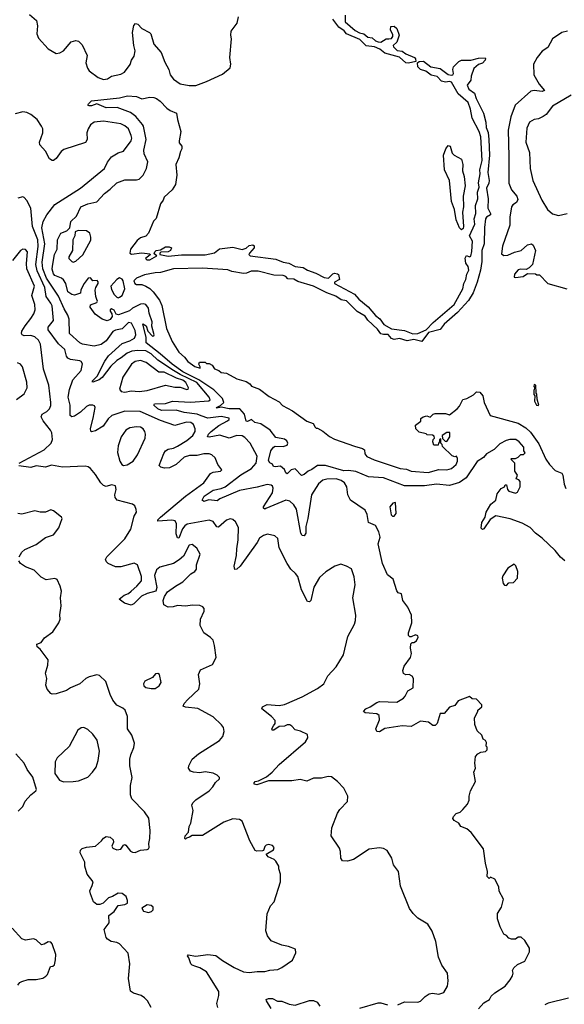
# Model space of a CAD drawing. Extents: x 2293878 to 2522763, y 823964 to 1006972.
# Tile 75 of 256: x 2325050 to 2329174, y 898819 to 906271. Entities that reach past the tile are written whole.
import ezdxf

# ---------------------------------------------------------------- set-up
doc = ezdxf.new("R2010")
doc.units = 0

msp = doc.modelspace()

# ---------------------------------------------------------------- linework, layer by layer
at = {"layer": '0CON20XD'}
for points in [[(2325125, 906311.2), (2325176.7, 906265), (2325185.8, 906225), (2325178.6, 906165), (2325192.6, 906132.6), (2325265, 906051.5), (2325325, 906016.4), (2325355, 906021.2), (2325380.6, 906035), (2325440, 906105), (2325475, 906112.9), (2325495, 906110), (2325522, 906082), (2325560.6, 906000.6), (2325551.1, 905945), (2325563.1, 905905), (2325577.1, 905885), (2325643.1, 905835), (2325685, 905817.5), (2325715, 905822.9), (2325746.4, 905843.6), (2325815, 905860), (2325844, 905875), (2325887, 905933), (2325897.5, 905965), (2325918, 905995), (2325924.2, 906035), (2325914.4, 906075), (2325904.6, 906174.6), (2325913.7, 906226.3), (2325926.2, 906243.8), (2325945, 906238.8), (2325975, 906204.4), (2326034, 906175), (2326043.3, 906165), (2326065.7, 906085), (2326122, 906022), (2326148.7, 905948.7), (2326178.5, 905895), (2326190, 905855), (2326215, 905820.8), (2326265, 905787.1), (2326333.8, 905773.8), (2326385, 905772.7), (2326465, 905804.5), (2326585, 905858.8), (2326643, 905907), (2326648, 905935), (2326640.8, 905985), (2326654, 906126), (2326648.1, 906155), (2326651.4, 906185), (2326696, 906245), (2326707.7, 906292.3)], [(2327515.2, 906305.2), (2327515.4, 906255), (2327589.4, 906189.4), (2327622.3, 906172.3), (2327655, 906165.3), (2327685, 906140), (2327718.6, 906135), (2327745, 906111.5), (2327764, 906104), (2327785, 906102.5), (2327825, 906126.5), (2327844.4, 906125.6), (2327865, 906129.4), (2327875.6, 906145), (2327876.3, 906156.3), (2327858, 906195), (2327860.7, 906219.3), (2327885, 906221.2), (2327905, 906204), (2327922.5, 906155), (2327905, 906102.5), (2327879.2, 906075), (2327879.4, 906065), (2327908.3, 906038.3), (2327945, 906032.1), (2327973, 906013), (2328039.4, 905985), (2328047.3, 905975), (2328050, 905955), (2327995, 905942.1)], [(2327995, 905942.1), (2327975, 905944.1), (2327925, 905988.8), (2327815, 906019.3), (2327778.1, 906048.1), (2327735.9, 906065.9), (2327674.1, 906074.1), (2327625, 906122.2), (2327525, 906164.4), (2327506.4, 906186.4), (2327465.6, 906215), (2327422.2, 906275)], [(2329198.2, 906185), (2329155, 906174.8), (2329085, 906126.6), (2329050.1, 906059.9), (2329007.1, 906032.9), (2328968.1, 905985), (2328941.1, 905935), (2328941.9, 905855), (2328982.7, 905782.7), (2329023.8, 905735), (2329005, 905728.5), (2328945, 905736.4), (2328919.7, 905730.3), (2328802.7, 905625), (2328768.4, 905535), (2328747.5, 905435), (2328754.3, 905235), (2328754.8, 905035), (2328772.9, 904982.9), (2328813.8, 904935), (2328821.5, 904911.5), (2328812.9, 904887.1), (2328785, 904869.6), (2328774.1, 904855), (2328762.4, 904777.6), (2328761.4, 904715), (2328705, 904556), (2328699.1, 904499.1), (2328715, 904486.2), (2328745, 904489.7), (2328797.7, 904512.3), (2328847.1, 904525), (2328895, 904567.1), (2328925.7, 904575.7), (2328938.8, 904565), (2328956.2, 904525), (2328932.2, 904417.8), (2328907.1, 904392.9), (2328885, 904381.2), (2328845, 904384), (2328825, 904378.6), (2328796.7, 904345), (2328793.6, 904323.6), (2328805, 904320), (2328861.7, 904328.3), (2328895, 904350), (2328955, 904347.5), (2328965, 904340), (2328985, 904340), (2329050, 904275), (2329194.1, 904234.1)], [(2328537.5, 905105), (2328534.1, 905135), (2328551.8, 905205), (2328541.2, 905385), (2328528.4, 905425), (2328476.4, 905525), (2328462.7, 905595), (2328445.3, 905645), (2328370.1, 905710.1), (2328319.7, 905799.7), (2328305, 905804), (2328275, 905799.6), (2328245, 905807.1), (2328211.8, 905841.8), (2328165, 905851.1), (2328125, 905880.9), (2328085, 905893.4), (2328066, 905915), (2328062.5, 905945), (2328073.8, 905956.2), (2328106.6, 905956.6), (2328164.4, 905915), (2328235, 905900.8), (2328295, 905855.5), (2328318.3, 905851.7), (2328328.8, 905855), (2328334.2, 905865), (2328330, 905895), (2328334, 905915), (2328375, 905956), (2328395.7, 905964.3), (2328465, 905965.8), (2328525, 905979.5), (2328573.6, 905983.6), (2328578, 905978), (2328574.3, 905965), (2328555, 905941.5), (2328525, 905931.2), (2328487.6, 905902.4), (2328467.8, 905845), (2328465.5, 905814.5), (2328438.2, 905775), (2328452.1, 905745), (2328494.7, 905714.7), (2328505.5, 905675), (2328563.2, 905565), (2328580.3, 905495), (2328583.1, 905455), (2328597.9, 905417.9), (2328603.1, 905365), (2328606.8, 905245), (2328594.7, 905115), (2328604.7, 905055), (2328602.9, 905035), (2328585.4, 904995), (2328597.9, 904915), (2328593.8, 904845), (2328616.2, 904805), (2328613.8, 904795), (2328585, 904776.7), (2328576.9, 904763.1), (2328568.7, 904698.7), (2328567.1, 904575), (2328550, 904525), (2328549.4, 904440.6), (2328539.6, 904375), (2328513.9, 904285), (2328483.1, 904205), (2328449.1, 904145), (2328365, 904055.3), (2328265, 903967.3), (2328235, 903927.6), (2328146.3, 903903.7), (2328095, 903835.3), (2328035, 903851.1), (2327985, 903841.9), (2327925, 903858.6), (2327885, 903850.8), (2327865, 903859.3), (2327839.1, 903889.1), (2327805, 903888.5), (2327785, 903894.8), (2327759.4, 903929.4), (2327685, 903997.5), (2327665, 904028.5), (2327605, 904062.2), (2327525, 904144.5), (2327485, 904151.7), (2327445, 904178.6), (2327375, 904205.2), (2327275, 904253.6), (2327155, 904288.7), (2327125, 904307.2), (2327079.8, 904309.8), (2327065, 904327.2), (2327046.1, 904336.2), (2326975, 904338.2), (2326855, 904367.1), (2326802.8, 904367.2), (2326767.7, 904352.3), (2326745, 904350.5), (2326657.5, 904365), (2326625, 904377.9), (2326435, 904389.6), (2326215, 904386.2), (2326115, 904357.1), (2326075, 904356.5), (2325995, 904340.5), (2325934.3, 904315), (2325913.5, 904295), (2325922.5, 904275), (2325935, 904267.8), (2325975, 904266.2), (2326004.7, 904254.7), (2326035, 904237.5), (2326061.9, 904211.9), (2326107.9, 904147.9), (2326127.1, 904107.1), (2326162.4, 903935), (2326204.7, 903835), (2326255, 903754.5), (2326297.5, 903717.5), (2326323.5, 903685), (2326375, 903646.9), (2326416.2, 903633.8), (2326417.5, 903645), (2326407.5, 903665), (2326411.7, 903678.3), (2326455, 903680), (2326465, 903670), (2326485, 903670), (2326506.4, 903656.4), (2326525, 903630), (2326557, 903617), (2326575, 903600), (2326617, 903597), (2326695, 903553.3), (2326765, 903532.5), (2326792.5, 903515), (2326806.4, 903496.4), (2326865, 903473.8), (2326939.2, 903419.2), (2327015, 903378), (2327041.2, 903351.2), (2327115, 903312), (2327223.8, 903233.8), (2327272.5, 903215), (2327288.3, 903188.3), (2327295, 903180), (2327305, 903180), (2327345, 903157.5), (2327395, 903117.5), (2327435, 903097.5), (2327585, 903042.5), (2327647, 903027), (2327660, 903015), (2327662.5, 902985), (2327677.5, 902965), (2327735, 902940), (2327932, 902875), (2327978.5, 902868.5), (2328015.3, 902854.7), (2328142.5, 902845), (2328225, 902868), (2328285, 902864.6), (2328320, 902875), (2328355, 902904), (2328365, 902930), (2328365, 902950), (2328358.3, 902968.3), (2328345, 902962.5), (2328325, 902970), (2328251.7, 903041.7), (2328250, 903055), (2328240, 903065), (2328238.3, 903098.3), (2328230, 903095), (2328230, 903075), (2328220, 903065), (2328218.3, 903051.7), (2328185, 903050), (2328177.5, 903075), (2328180, 903095), (2328190, 903105), (2328188.3, 903118.3), (2328177, 903127), (2328135, 903130), (2328127, 903137), (2328075, 903150), (2328050, 903175), (2328048.3, 903201.7), (2328088.3, 903231.7), (2328088.3, 903251.7), (2328105, 903266.7), (2328133, 903273), (2328157, 903263), (2328180, 903285), (2328195, 903290), (2328275, 903290), (2328305, 903280), (2328362.5, 903325), (2328380, 903345), (2328405, 903397.5), (2328435.9, 903404.1), (2328485, 903432.5), (2328510, 903455), (2328535, 903452.5), (2328556.7, 903425), (2328568, 903375), (2328613.3, 903275), (2328825, 903217.8), (2328882, 903182), (2328918.2, 903148.2), (2328981.5, 903061.5), (2329035, 902945.8), (2329061.1, 902905), (2329105, 902859.2), (2329155, 902840), (2329162.7, 902822.7), (2329172, 902755), (2329185, 902722.5)], [(2329176.6, 902176.6), (2329145, 902204.5), (2329105, 902254.3), (2329007, 902347), (2328955, 902385.2), (2328915, 902427.7), (2328855, 902460.5), (2328765, 902493.8), (2328655, 902517.1), (2328612.8, 902487.2), (2328565, 902418), (2328555, 902413.8), (2328543.2, 902423.2), (2328550, 902465), (2328574.3, 902505), (2328581.9, 902545), (2328617.1, 902605), (2328655.8, 902635), (2328665, 902683.3), (2328695, 902722.5), (2328720, 902735), (2328725, 902750), (2328735, 902750), (2328742.5, 902715), (2328755, 902702.5), (2328805, 902687.5), (2328820, 902695), (2328840, 902735), (2328840, 902775), (2328828.3, 902788.3), (2328810, 902795), (2328820, 902825), (2328800, 902855), (2328800, 902915), (2328770, 902945), (2328775, 902950), (2328805, 902950), (2328825, 902960), (2328845, 902980), (2328865, 902980), (2328876.7, 902993.3), (2328868.3, 903008.3), (2328866.2, 903035), (2328833.3, 903075), (2328806.2, 903095), (2328762.5, 903095), (2328734.2, 903085.8), (2328685, 903060.4), (2328643, 903017), (2328584.6, 902985), (2328561.1, 902958.9), (2328515, 902928.2), (2328430.7, 902805), (2328380.7, 902769.2), (2328305, 902745.8), (2328205, 902754.6), (2328115, 902744.4), (2327965, 902743.8), (2327805, 902804.8), (2327690.8, 902810.8), (2327595, 902850.5), (2327538.7, 902858.7), (2327505, 902856.4), (2327365, 902897.1), (2327305, 902898), (2327262.7, 902867.3), (2327235, 902853.3), (2327205, 902827.9), (2327185, 902822.2), (2327135, 902872.9), (2327106.4, 902863.6), (2327075, 902834.3), (2327065, 902841.2), (2327056.4, 902866.4), (2327025, 902890.8), (2326985, 902886.7), (2326970.7, 902890.7), (2326965, 902907.5), (2326945, 902917.5), (2326934.2, 902934.2), (2326952.8, 903007.2), (2326972.9, 903037.1), (2326985, 903043.8), (2327045, 903040), (2327075, 903050), (2327080.4, 903065), (2327073.6, 903085), (2327055, 903095.2), (2326989.8, 903109.8), (2326946.7, 903165), (2326875, 903211.5), (2326831.4, 903221.4), (2326805, 903246), (2326775, 903231.2), (2326765, 903232.5), (2326751.5, 903285), (2326718, 903325), (2326635, 903325.6), (2326575, 903337.5), (2326542, 903332), (2326539.2, 903335), (2326569.5, 903350.5), (2326596, 903374), (2326586, 903405), (2326520.6, 903470.6), (2326405.4, 903545.4), (2326285, 903605.5), (2326205, 903662.9), (2326113.4, 903743.4), (2326006.5, 903825), (2326007, 903867), (2325981.7, 903968.3), (2326006.7, 903955), (2326021.2, 903915), (2326055, 903876.7), (2326065, 903877.5), (2326067.1, 903885), (2326051.2, 903951.2), (2326053.5, 903985), (2326030.7, 904050.7), (2326025, 904087.1), (2326005, 904114.7), (2325985, 904121), (2325965, 904118.5), (2325905, 904087.3), (2325882.4, 904067.6), (2325797.8, 904037.8), (2325781.5, 904041.5), (2325765, 904071.9), (2325745, 904083.1), (2325734.3, 904075), (2325734.3, 904065), (2325748.8, 904045), (2325750, 904025), (2325735, 904001.2), (2325711.2, 903991.2), (2325675, 904003.8), (2325622.1, 904042.1), (2325583.3, 904095), (2325587, 904113), (2325635, 904130), (2325639.2, 904140.8), (2325635, 904153.3), (2325626.7, 904175), (2325622.2, 904225), (2325625.4, 904245), (2325644.4, 904275), (2325645, 904287.5), (2325637.5, 904297.5), (2325605, 904293.8), (2325585, 904318.8), (2325567.5, 904315), (2325537.5, 904275), (2325513.6, 904226.4), (2325509.3, 904200.7), (2325465, 904187.5), (2325445, 904191.2), (2325415, 904212), (2325400, 904275), (2325382.2, 904302.2), (2325365.5, 904315.5), (2325315, 904334.4), (2325305, 904348.8), (2325295.9, 904384.1), (2325297.5, 904405), (2325314.2, 904495), (2325333.8, 904535), (2325337.5, 904605), (2325362.5, 904655), (2325407, 904673), (2325430, 904695), (2325436.7, 904745), (2325480, 904785), (2325513.3, 904855), (2325565, 904877.5), (2325635, 904892.5), (2325691.2, 904955), (2325735, 904988), (2325785, 905037.8), (2325845, 905058.2), (2325935, 905058.5), (2325955, 905065.5), (2325984.8, 905095.2), (2326010, 905145), (2326019.2, 905195), (2325991.5, 905255), (2325989.3, 905285), (2326008.8, 905365), (2325987.9, 905465), (2325979.3, 905479.3), (2325928.7, 905538.7), (2325889.6, 905569.6), (2325787.6, 905607.6), (2325705, 905604.2), (2325635, 905633.8), (2325595, 905619.2), (2325575, 905618.8), (2325566.7, 905625), (2325571.2, 905635), (2325595, 905657.5), (2325805, 905680.5), (2325866.3, 905696.3), (2325935, 905689.1), (2325975, 905671.9), (2326035.5, 905684.5), (2326065, 905683.3), (2326085.4, 905675.4), (2326114, 905655), (2326165, 905602.5), (2326190, 905585), (2326237.5, 905565), (2326243.8, 905515), (2326270, 905425), (2326257.5, 905355), (2326258.3, 905338.3), (2326277.5, 905315), (2326276.7, 905295), (2326266.7, 905275), (2326253.8, 905225), (2326231.2, 905175), (2326240, 905095), (2326228.8, 905025), (2326205, 904983.3), (2326145, 904927.5), (2326136.2, 904905), (2326115, 904877.5), (2326083.6, 904766.4), (2326062.3, 904747.7), (2326026, 904655), (2326005, 904633.8), (2325965, 904621.2), (2325938.8, 904601.2), (2325888.8, 904535), (2325883.3, 904505), (2325896, 904496), (2325975, 904508), (2326035, 904500), (2326038.3, 904491.7), (2326002.5, 904465), (2326012.5, 904455), (2326025, 904453.9), (2326036.7, 904455), (2326087.5, 904485), (2326068.3, 904498.3), (2326072.5, 904515), (2326082.5, 904525), (2326115, 904530), (2326155, 904553.3), (2326183, 904553), (2326200, 904545), (2326192.5, 904525), (2326175, 904513.3), (2326118.3, 904511.7), (2326110, 904505), (2326110, 904495), (2326175, 904482.2), (2326275, 904491.1), (2326455, 904490.8), (2326525, 904506.4), (2326562.7, 904537.2), (2326665, 904549.4), (2326735, 904532.5), (2326765, 904541.2), (2326788.3, 904561.7), (2326815, 904567.5), (2326825, 904560), (2326826.7, 904545), (2326791.2, 904505), (2326786.2, 904495), (2326795, 904484.6), (2326988.5, 904458.5), (2327045, 904436.2), (2327088.8, 904428.8), (2327135.7, 904404.3), (2327195.9, 904395.9), (2327230, 904375), (2327293.2, 904353.2), (2327355, 904319.4), (2327387.5, 904315), (2327421.9, 904348.1), (2327435, 904352.5), (2327457.7, 904347.7), (2327463.8, 904343.8), (2327472.5, 904305), (2327434.6, 904285.4), (2327435, 904274.3), (2327585, 904194.3), (2327617.1, 904155), (2327688.9, 904098.9), (2327745, 904032.9), (2327778.2, 904008.2), (2327806.4, 903965), (2327865, 903932.4), (2327965, 903919.7), (2328026.1, 903893.9), (2328065, 903897.1), (2328127.2, 903922.8), (2328181.7, 903978.3), (2328340.4, 904115), (2328404.5, 904235), (2328413.3, 904275), (2328428.9, 904305), (2328435.5, 904345), (2328452, 904375), (2328445, 904402.5), (2328427.7, 904427.7), (2328424.2, 904465.8), (2328433, 904487), (2328455, 904476.7), (2328465, 904481.2), (2328473.2, 904516.8), (2328478.2, 904595), (2328455.7, 904635), (2328497.2, 904722.8), (2328490.3, 904765), (2328503.5, 904805), (2328500.8, 904865), (2328518.5, 904915), (2328516.4, 904965), (2328528.6, 905005), (2328524.6, 905035.4), (2328537.5, 905105)], [(2329225, 905700.4), (2329083.6, 905616.4), (2329035.4, 905554.6), (2329015, 905539.2), (2328978.3, 905521.7), (2328945, 905516.7), (2328910.8, 905495), (2328889.7, 905450.3), (2328882.7, 905345), (2328910, 905265), (2328914.4, 905144.4), (2328935.8, 905055), (2329002.5, 904905), (2329045.9, 904835.9), (2329085, 904801.2), (2329128.8, 904788.8), (2329194.6, 904805.4)], [(2327960.8, 901379.2), (2328008.8, 901445), (2328017.5, 901475), (2328010, 901515), (2328013, 901547), (2328021.7, 901558.3), (2328035, 901557.5), (2328055, 901570), (2328067.7, 901597.7), (2328065, 901606.7), (2328046.1, 901616.1), (2328015, 901600), (2328005, 901600), (2327995, 901610), (2327995, 901630), (2328020, 901705), (2328018, 901765), (2327990, 901825), (2327950, 901875), (2327940, 901925), (2327915, 901932.5), (2327905, 901947.5), (2327877.7, 902037.7), (2327835, 902070), (2327796, 902155), (2327763.8, 902305), (2327780, 902355), (2327770, 902395), (2327745, 902442.5), (2327691.2, 902465), (2327680.8, 902525), (2327665, 902558.8), (2327553.9, 902633.9), (2327535.6, 902675), (2327526.9, 902735), (2327510, 902765), (2327485, 902782.7), (2327446.7, 902795), (2327375.2, 902794.8), (2327344.8, 902785.2), (2327312.2, 902757.8), (2327260, 902675), (2327231.6, 902495), (2327216.3, 902435), (2327217.6, 902385), (2327205, 902364.6), (2327187.7, 902367.7), (2327178.5, 902385), (2327147.1, 902567.1), (2327125, 902600), (2327095, 902627.1), (2327065, 902634.4), (2326915, 902570.5), (2326905, 902567.1), (2326895, 902573.8), (2326896.7, 902585), (2326965, 902690), (2326970, 902725), (2326965, 902740.8), (2326955, 902749.5), (2326925, 902753.9), (2326848.1, 902731.9), (2326715, 902708.8), (2326565, 902645.2), (2326545, 902630.3), (2326483.3, 902636.7), (2326443.6, 902623.6), (2326430.6, 902635), (2326448.1, 902665), (2326515, 902711.6), (2326575, 902723.7), (2326605, 902736.6), (2326724.3, 902825.7), (2326805.7, 902875), (2326839.7, 902915), (2326847.2, 902967.2), (2326795, 903065.9), (2326755, 903109.4), (2326735, 903121.1), (2326695, 903124.7), (2326635, 903104.6), (2326565, 903125.6), (2326485, 903111.8), (2326471.9, 903115), (2326480.3, 903135), (2326499.6, 903155), (2326559, 903201), (2326624.3, 903235), (2326636.5, 903245), (2326635.2, 903255.2), (2326575, 903268.9), (2326475.7, 903255.7), (2326425, 903272.1), (2326395, 903284.8), (2326295, 903297.6), (2326235, 903315.8), (2326125, 903312.6), (2326095.4, 903325), (2326066, 903355), (2326070, 903365), (2326155, 903366.5), (2326207.1, 903382.9), (2326344.5, 903375.5), (2326483.1, 903386.9), (2326491.5, 903395), (2326485, 903415.4), (2326390.9, 903525), (2326265.5, 903585), (2326215, 903616.4), (2326095, 903694.4), (2326045, 903742.2), (2326005, 903765.4), (2325945, 903768.5), (2325898.5, 903761.5), (2325865, 903746.9), (2325818.6, 903711.4), (2325785, 903691.4), (2325739.8, 903650.2), (2325675, 903562.1), (2325650.8, 903545), (2325605, 903526.7), (2325600, 903535), (2325636, 903574), (2325694.1, 903685.9), (2325722.8, 903727.2), (2325825, 903820.6), (2325885, 903839.8), (2325918.3, 903861.7), (2325930.7, 903885), (2325925, 903919.2), (2325895.5, 903975), (2325875, 903980.4), (2325825, 903932.6), (2325775, 903921.7), (2325755, 903911.2), (2325705, 903840.8), (2325667.6, 903812.4), (2325615, 903800.8), (2325525.3, 903815.3), (2325505.3, 903825.3), (2325426.2, 903896.2), (2325423.5, 904005), (2325414.2, 904035), (2325387.4, 904082.6), (2325345, 904178.8), (2325252.9, 904315), (2325224.9, 904385), (2325219.9, 904435), (2325241.5, 904575), (2325218.7, 904695), (2325227.2, 904742.8), (2325255, 904795.4), (2325315, 904873.6), (2325510.9, 904995), (2325692, 905145), (2325715.8, 905194.2), (2325745, 905234), (2325795, 905262.9), (2325835, 905277.5), (2325893.3, 905355), (2325899.4, 905375), (2325894.3, 905395), (2325873.1, 905445), (2325845, 905468.9), (2325815, 905483.3), (2325685, 905503.3), (2325615, 905496.2), (2325585, 905476.7), (2325567.3, 905445), (2325558.1, 905415), (2325560, 905365), (2325548.1, 905341.9), (2325385, 905288.8), (2325365, 905273.1), (2325325, 905220.6), (2325305, 905206.9), (2325295, 905206.9), (2325275, 905219.2), (2325246.2, 905276.2), (2325201.9, 905325), (2325200.9, 905345), (2325224.7, 905415), (2325224.6, 905445), (2325216.4, 905466.3), (2325182.2, 905515), (2325135, 905554.4), (2325105, 905570), (2325075, 905572.9), (2325015, 905560)], [(2328395, 904680), (2328380, 904695), (2328355, 904757.5), (2328342.5, 904835), (2328318.5, 904895), (2328303.3, 905055), (2328267.5, 905135), (2328260, 905245), (2328277.5, 905295), (2328295, 905320), (2328310, 905315), (2328325, 905260), (2328340, 905245), (2328396.4, 905216.4), (2328406.1, 905176.1), (2328403, 905127), (2328416, 905085), (2328422, 905015), (2328408, 904935), (2328410, 904855), (2328403.8, 904815), (2328410, 904705), (2328408, 904692), (2328395, 904680)], [(2325605.6, 903255), (2325620.8, 903335), (2325617.7, 903347.7), (2325604, 903354), (2325575, 903352.9), (2325555, 903344.4), (2325509.4, 903300.6), (2325465, 903270), (2325445, 903264.4), (2325431.4, 903275), (2325431.8, 903355), (2325418, 903415), (2325426.6, 903473.4), (2325453.5, 903546.5), (2325515, 903615.8), (2325525.4, 903665.4), (2325515, 903684.2), (2325505, 903689.5), (2325435, 903698.5), (2325415, 903708.9), (2325404.7, 903724.7), (2325391.5, 903775), (2325345, 903819.2), (2325266.2, 903925), (2325265.5, 903945), (2325307.1, 903995), (2325295.2, 904105), (2325286.7, 904126.7), (2325249.5, 904175), (2325240.8, 904245), (2325181.6, 904371.6), (2325172.7, 904417.3), (2325189.6, 904555), (2325188.6, 904605), (2325147.8, 904705), (2325134.4, 904845), (2325105, 904903.3), (2325085, 904926.7), (2325075, 904931.2), (2325035, 904920)], [(2325455, 904436.7), (2325475, 904444), (2325527.9, 904492.1), (2325588.3, 904601.7), (2325589.2, 904625), (2325580, 904655), (2325555, 904674), (2325493.3, 904676.7), (2325470, 904665), (2325466.7, 904635), (2325453.3, 904605), (2325448.8, 904525), (2325423, 904477), (2325422.5, 904465), (2325445, 904440), (2325455, 904436.7)], [(2325045, 902915.5), (2325235.7, 903015), (2325289.2, 903065), (2325299.4, 903095), (2325292.2, 903145), (2325283.3, 903165), (2325227.3, 903235), (2325212.5, 903265), (2325219.2, 903285), (2325255.3, 903304.7), (2325274.5, 903325), (2325285, 903350), (2325286.9, 903375), (2325271.2, 903505), (2325231.1, 903625), (2325208, 903815), (2325193.1, 903845), (2325165, 903871.8), (2325135, 903880.9), (2325085, 903877.5), (2325068.6, 903885), (2325062.5, 903895), (2325067.5, 903915), (2325091.8, 903955), (2325135, 904009.6), (2325157.9, 904045), (2325167.3, 904075), (2325163.6, 904115), (2325141.5, 904185), (2325163.1, 904255), (2325104.7, 904385), (2325101.5, 904425), (2325108.2, 904515), (2325095, 904532.5), (2325075, 904535.7), (2325055, 904524.2), (2324995, 904450)], [(2325795, 904166.2), (2325805, 904170), (2325825.6, 904185), (2325847.1, 904235), (2325833.5, 904295), (2325825, 904308), (2325805, 904316.7), (2325784.8, 904305.2), (2325741.2, 904255), (2325745, 904228.8), (2325765, 904192), (2325785, 904171.2), (2325795, 904166.2)], [(2325025, 903396), (2325085, 903438.8), (2325107.3, 903485), (2325105, 903527.5), (2325072, 903645), (2325055, 903663.8), (2325033.6, 903673.6)], [(2325845, 903453.3), (2325895, 903462.7), (2325955, 903456.9), (2326015.3, 903464.7), (2326155, 903504.2), (2326225, 903489.1), (2326265, 903488.8), (2326315, 903473.3), (2326325.4, 903474.6), (2326329.2, 903485), (2326307.1, 903525), (2326285, 903544.1), (2326237.3, 903557.3), (2326145, 903603.6), (2326103.6, 903603.6), (2326007.7, 903677.7), (2325965, 903690.9), (2325925, 903683.9), (2325897.9, 903665), (2325831.5, 903565), (2325806, 903475), (2325817.3, 903457.3), (2325845, 903453.3)], [(2328975, 903350), (2328980, 903355), (2328968.3, 903398.3), (2328966.4, 903436.4), (2328960, 903445), (2328957.5, 903505), (2328945, 903510), (2328942.5, 903495), (2328950, 903485), (2328942.5, 903465), (2328942.5, 903435), (2328950, 903425), (2328947.5, 903385), (2328962.5, 903355), (2328975, 903350)], [(2327914.4, 898815.6), (2327965, 898838), (2328065, 898836.2), (2328085, 898843.8), (2328120.9, 898879.1), (2328151.4, 898898.6), (2328175, 898902), (2328225, 898896), (2328260.5, 898909.5), (2328289.2, 898955), (2328295.6, 898995.6), (2328289.2, 899055), (2328246, 899115), (2328220, 899175), (2328202, 899295), (2328172.7, 899372.7), (2328140, 899425), (2328065, 899471.2), (2328030, 899505), (2328001.2, 899545), (2327934.3, 899714.3), (2327918, 899825), (2327881.2, 899875), (2327868.8, 899925), (2327832, 899982), (2327805, 899998.8), (2327775, 900004), (2327695.8, 899994.2), (2327577.5, 899915), (2327533, 899903), (2327493.6, 899903.6), (2327482.5, 899925), (2327480, 899975), (2327471.7, 900001.7), (2327407.5, 900095), (2327412.5, 900155), (2327457.5, 900265), (2327475, 900292.5), (2327533.3, 900355), (2327533.6, 900393.6), (2327503.3, 900455), (2327456.7, 900505), (2327411.3, 900541.3), (2327385, 900544.4), (2327335, 900531.4), (2327275, 900530.6), (2327225, 900506.7), (2327175, 900519.4), (2327110.9, 900509.1), (2326935, 900509.2), (2326845, 900480.6), (2326826.7, 900485), (2326826, 900495), (2326834.3, 900505), (2326858.8, 900511.2), (2326918.3, 900541.7), (2326961.1, 900575), (2327015, 900632.9), (2327213.3, 900805), (2327231.2, 900835), (2327230, 900860), (2327177.3, 900887.3), (2327135, 900896.7), (2327110.8, 900925), (2327095, 900933.1), (2327075.7, 900934.3), (2327055, 900924.2), (2327015, 900920.6), (2326973.9, 900893.9), (2326962.5, 900895), (2326960, 900905), (2326972.2, 900927.8), (2326984, 900945), (2326985, 900966.7), (2326957.4, 900997.4), (2326883.3, 901055), (2326889.1, 901070.9), (2326925, 901089.1), (2327015, 901079.6), (2327055, 901087.9), (2327188, 901145), (2327305, 901209.2), (2327352.5, 901245), (2327384.4, 901305), (2327447.3, 901372.7), (2327501.4, 901465), (2327535, 901602.5), (2327584.2, 901695), (2327592.5, 901725), (2327595.6, 901765), (2327573.5, 901895), (2327590, 901995), (2327582, 902055), (2327563.3, 902115), (2327525, 902136.2), (2327480.5, 902149.5), (2327436.2, 902135), (2327368.8, 902091.2), (2327321.4, 902048.6), (2327276.9, 901975), (2327255.8, 901875), (2327245, 901866.2), (2327228.8, 901868.8), (2327184, 901955), (2327155, 902056.7), (2327139.7, 902079.7), (2327102.1, 902112.1), (2327075, 902156.2), (2327015.7, 902275), (2327005.7, 902345), (2326982.5, 902365), (2326927, 902377), (2326895, 902366.2), (2326865, 902346.2), (2326849.2, 902315), (2326719.4, 902135), (2326695, 902111.4), (2326680.3, 902110.3), (2326674.5, 902134.5), (2326691.6, 902215), (2326693.1, 902266.9), (2326704.6, 902335), (2326707.1, 902427.1), (2326685, 902471.2), (2326665, 902488), (2326645, 902494), (2326615, 902484), (2326555, 902430.6), (2326543.8, 902433.8), (2326513.8, 902473.8), (2326485, 902484.5), (2326318.1, 902451.9), (2326300.4, 902439.6), (2326283.5, 902416.5), (2326255, 902347.1), (2326245, 902350.8), (2326235, 902378.8), (2326238.6, 902455), (2326228.3, 902478.3), (2326203.3, 902483.3), (2326097, 902477), (2326096.2, 902485), (2326115.5, 902505), (2326305.5, 902664.5), (2326443.2, 902766.8), (2326495, 902837.5), (2326515, 902847.1), (2326570, 902855), (2326580, 902865), (2326550, 902905), (2326530.8, 902955), (2326505, 902977.1), (2326485, 902984.4), (2326445, 902984.4), (2326395, 902972.1), (2326335, 902972.6), (2326295, 902960.5), (2326235, 902904.6), (2326185, 902880.4), (2326146.7, 902876.7), (2326117.5, 902885), (2326106.7, 902896.7), (2326141.3, 902988.7), (2326155, 903009.2), (2326175, 903021.1), (2326215, 903028.8), (2326245, 903042.3), (2326315, 903086.8), (2326360.4, 903125), (2326377.7, 903155), (2326378.9, 903175), (2326365, 903206.7), (2326345, 903222.3), (2326314.3, 903225.8), (2326225, 903199.1), (2326115, 903237.6), (2325961.4, 903305), (2325845, 903308.1), (2325747.1, 903275), (2325720.7, 903249.3), (2325682, 903195), (2325625, 903160), (2325595, 903152), (2325588, 903158), (2325585.9, 903175.9), (2325605.6, 903255)], [(2325837.3, 902897.3), (2325865, 902902.2), (2325909.1, 902930.9), (2325942.6, 902977.4), (2325999.1, 903105), (2326002.7, 903135), (2325998.2, 903155), (2325984, 903174), (2325965, 903186.4), (2325935, 903190.9), (2325885, 903183.3), (2325855, 903164.2), (2325817.3, 903115), (2325794.7, 903045), (2325790, 902995), (2325809.4, 902929.4), (2325823.6, 902903.6), (2325837.3, 902897.3)], [(2328285, 903080), (2328307.5, 903115), (2328307, 903147), (2328285, 903147.5), (2328250, 903125), (2328251.7, 903101.7), (2328271.7, 903081.7), (2328285, 903080)], [(2326551.2, 898795), (2326542, 898825), (2326558.8, 898885), (2326556.7, 898915), (2326465, 899064.3), (2326415, 899096.2), (2326384.1, 899104.1), (2326355, 899114.4), (2326346.9, 899125), (2326331.7, 899171.7), (2326320, 899185), (2326326.7, 899193.3), (2326383.3, 899183.3), (2326475, 899195.6), (2326535, 899188.6), (2326585, 899149.4), (2326675, 899097.5), (2326744.3, 899064.3), (2326788.8, 899058.8), (2326847.3, 899067.3), (2326905, 899066), (2326945, 899077.5), (2327005, 899083.3), (2327035, 899096.7), (2327116.1, 899153.9), (2327141.7, 899208.3), (2327137.5, 899235), (2327086.4, 899256.4), (2327035, 899266.2), (2326955, 899300), (2326926.8, 899336.8), (2326912.9, 899375), (2326925, 899502.5), (2326949.2, 899565), (2326976, 899595), (2327024.2, 899745), (2327024.1, 899804.1), (2327011.2, 899845), (2327012.5, 899865), (2326988.3, 899901.7), (2326976.1, 899916.1), (2326932.5, 899935), (2326917.5, 899955), (2326972.1, 899987.9), (2326977.6, 900005), (2326965, 900021.1), (2326935, 900028.1), (2326917.2, 900022.8), (2326907.2, 900012.8), (2326896.2, 899983.8), (2326889.3, 899980.7), (2326845, 899977.5), (2326833.6, 899983.6), (2326792.5, 900055), (2326734, 900205), (2326715, 900217.1), (2326665, 900222), (2326595, 900197.5), (2326435, 900097.1), (2326355, 900097.5), (2326337, 900083), (2326312.5, 900077.5), (2326305, 900070), (2326300, 900075), (2326303.3, 900095), (2326328, 900122), (2326333.3, 900165), (2326345, 900190), (2326362.5, 900285), (2326354.5, 900325), (2326360, 900345), (2326382.8, 900367.2), (2326485.6, 900435), (2326513.1, 900465), (2326532.5, 900497.5), (2326563.3, 900525), (2326563.3, 900535), (2326545, 900553.3), (2326515, 900568), (2326455, 900578), (2326415, 900570.8), (2326367, 900577), (2326344.3, 900584.3), (2326328.8, 900605), (2326330.8, 900625), (2326357.1, 900675), (2326405, 900714.4), (2326562.5, 900815), (2326587.1, 900845), (2326597.1, 900885), (2326592.5, 900915), (2326579.2, 900935), (2326514.6, 900994.6), (2326398.1, 901058.1), (2326305, 901067.1), (2326288.8, 901075), (2326295.8, 901095), (2326322.9, 901125), (2326406.7, 901205), (2326413.3, 901245), (2326403.3, 901315), (2326420, 901350), (2326509.3, 901390.7), (2326536.7, 901445), (2326526, 901535), (2326514.3, 901574.3), (2326495.5, 901595.5), (2326445, 901630), (2326417.5, 901685), (2326418, 901735), (2326446, 901795), (2326445.9, 901815.9), (2326437.3, 901827.3), (2326415, 901838), (2326359.7, 901840.3), (2326305, 901832.9), (2326245, 901838), (2326212.7, 901827.3), (2326174.2, 901824.2), (2326142.7, 901842.7), (2326136, 901875), (2326146.2, 901905), (2326170.3, 901939.7), (2326230, 901985), (2326284.5, 902015.5), (2326345, 902076.2), (2326376.7, 902095), (2326387.7, 902112.3), (2326388.8, 902145), (2326415.8, 902225), (2326391.3, 902271.3), (2326355, 902299.2), (2326334.2, 902295), (2326289.2, 902210.8), (2326258.1, 902181.9), (2326213.8, 902156.2), (2326111.5, 902128.5), (2326085, 902106.9), (2326070.8, 902065), (2326087.5, 901972.5), (2326080, 901945), (2326015, 901927.5), (2325971.6, 901908.4), (2325915, 901850.8), (2325895, 901838.8), (2325843.3, 901855), (2325803.3, 901885), (2325840, 901915), (2325875, 901929.4), (2325894.7, 901945.3), (2325937.3, 901982.7), (2325971.8, 902025), (2325972.5, 902057.5), (2325942.5, 902145), (2325916.7, 902156.7), (2325815, 902129.1), (2325775, 902129.1), (2325720, 902155), (2325706.8, 902166.8), (2325700, 902185), (2325710.8, 902205), (2325845, 902342.1), (2325892.5, 902415), (2325916.7, 902513.3), (2325933.3, 902545), (2325932.5, 902565), (2325920.7, 902590.7), (2325903.8, 902603.8), (2325788.8, 902635), (2325774.2, 902655), (2325770, 902675), (2325781.2, 902715), (2325775, 902742.5), (2325745, 902752), (2325705, 902738.8), (2325685, 902746.2), (2325664, 902765), (2325625, 902830), (2325586.7, 902875), (2325567.9, 902887.9), (2325545, 902892.9), (2325375, 902885.5), (2325290, 902900), (2325245, 902884.5), (2325175, 902893.5), (2325135, 902882.9), (2325043.6, 902893.6)], [(2327885, 902512.5), (2327900, 902535), (2327895, 902617.5), (2327875, 902612.5), (2327853, 902583), (2327863, 902523), (2327873, 902513), (2327885, 902512.5)], [(2325045.7, 902205), (2325065, 902241.2), (2325087.9, 902262.1), (2325175, 902298), (2325245, 902351.2), (2325305, 902373.3), (2325345.9, 902424.1), (2325372.5, 902495), (2325366.4, 902506.4), (2325305, 902553.3), (2325285, 902561.2), (2325245, 902544), (2325204.2, 902544.2), (2325165, 902554), (2325065, 902528.6), (2325035, 902534.2)], [(2326046.7, 898795), (2326016.7, 898845), (2325995, 898866.7), (2325970, 898885), (2325912.3, 898902.3), (2325889.5, 898919.5), (2325872.9, 899015), (2325884, 899126), (2325872, 899205), (2325805, 899276), (2325785, 899287.5), (2325743.3, 899295), (2325715, 899310.8), (2325704.2, 899325), (2325688.8, 899385), (2325728.8, 899435), (2325725, 899490), (2325765, 899522.5), (2325795, 899567.5), (2325846.4, 899573.6), (2325866.4, 899583.6), (2325867.5, 899605), (2325856.2, 899635), (2325825, 899658.8), (2325795, 899661.2), (2325753.9, 899636.1), (2325722.5, 899625), (2325682.5, 899585), (2325655.7, 899574.3), (2325634.3, 899574.3), (2325608.8, 899595), (2325586, 899655), (2325581.7, 899678.3), (2325599.3, 899719.3), (2325605.8, 899745.8), (2325561.2, 899805), (2325543.3, 899865), (2325543.3, 899895), (2325508.8, 899965), (2325511.2, 899985), (2325522.7, 899997.3), (2325555, 900008), (2325625, 900016.2), (2325668.8, 900055), (2325685, 900077.5), (2325705, 900090), (2325735, 900083.3), (2325758.8, 900065), (2325760.8, 900045), (2325747.3, 900015), (2325755, 900000.9), (2325785, 899988.6), (2325817.1, 899992.9), (2325836, 900024), (2325845, 900028.8), (2325855, 900024), (2325888.9, 899978.9), (2325905, 899969.4), (2325925, 899968.8), (2325965, 899985.8), (2326015, 899990.8), (2326026.2, 899995), (2326031.2, 900005), (2326026.7, 900035), (2326036.7, 900075), (2326038.8, 900135), (2326027.3, 900227.3), (2325996.2, 900275), (2325900, 900375), (2325890, 900405), (2325890, 900475), (2325901.4, 900535), (2325883.8, 900625), (2325884.1, 900674.1), (2325891.7, 900708.3), (2325915, 900762.5), (2325920, 900795), (2325900, 900855), (2325865.7, 900905), (2325867.3, 900997.3), (2325847.5, 901045), (2325830.7, 901060.7), (2325785, 901083.3), (2325755, 901121.2), (2325734.3, 901165), (2325702.7, 901262.7), (2325655, 901308.8), (2325635, 901312), (2325575, 901297.5), (2325551.2, 901285), (2325505, 901244.2), (2325434.5, 901215.5), (2325405, 901194), (2325325, 901170), (2325295, 901167.5), (2325285, 901172.5), (2325258.8, 901205), (2325248.8, 901235), (2325255.9, 901284.1), (2325245.8, 901325), (2325264.2, 901385.8), (2325265.8, 901425), (2325205, 901507.5), (2325182.5, 901525), (2325180, 901545), (2325213, 901557), (2325237.3, 901592.7), (2325302.2, 901637.8), (2325345.8, 901705), (2325355.6, 901735), (2325353.2, 901766.8), (2325364.2, 901835), (2325360, 901895), (2325366.2, 901945), (2325356.7, 901985), (2325335, 902033.3), (2325315, 902041.2), (2325251.7, 902031.7), (2325212.9, 902052.9), (2325160, 902105), (2325095, 902130), (2325057.1, 902155), (2325044.3, 902175)], [(2328735, 901990), (2328755, 902010), (2328788.3, 902011.7), (2328820, 902045), (2328822.5, 902095), (2328807, 902137), (2328795, 902150), (2328745, 902120), (2328708.3, 902061.7), (2328702.5, 902045), (2328710, 902005), (2328721.7, 901991.7), (2328735, 901990)], [(2326045, 901208.8), (2326075, 901210), (2326105, 901228.8), (2326121.2, 901255), (2326107.5, 901315), (2326095, 901323.3), (2326079.3, 901320.7), (2326055, 901293.3), (2325997.5, 901265), (2325986.7, 901245), (2325989.3, 901229.3), (2326005, 901216.7), (2326045, 901208.8)], [(2328523.1, 898785), (2328565, 898830.8), (2328606.7, 898855), (2328620.7, 898879.3), (2328647.5, 898905), (2328726.2, 898955), (2328765, 899003.3), (2328781.2, 899035), (2328786.2, 899055), (2328782.5, 899075), (2328792.5, 899095), (2328819.3, 899120.7), (2328876, 899145), (2328909.2, 899215), (2328910.8, 899245), (2328875, 899302.5), (2328847, 899327), (2328825, 899327.5), (2328805, 899312.5), (2328775, 899312.5), (2328755, 899320), (2328735, 899340), (2328715, 899350), (2328687.5, 899405), (2328667.5, 899465), (2328667.5, 899505), (2328697.5, 899555), (2328712.5, 899615), (2328680, 899675), (2328677, 899707), (2328647.5, 899765), (2328615, 899780), (2328605, 899770), (2328590, 899785), (2328592.5, 899825), (2328577, 899887), (2328562.5, 899995), (2328469.5, 900119.5), (2328436.1, 900146.1), (2328390, 900165), (2328375, 900190), (2328340.7, 900210.7), (2328330, 900225), (2328335, 900240), (2328355, 900262.5), (2328385, 900272.5), (2328406.4, 900293.6), (2328440, 900335), (2328452.5, 900365), (2328452.5, 900395), (2328462.5, 900435), (2328502.5, 900505), (2328490, 900575), (2328502.5, 900605), (2328497.5, 900645), (2328502.5, 900695), (2328520, 900715), (2328543, 900727), (2328577, 900733), (2328590, 900745), (2328590, 900765), (2328582.5, 900772.5), (2328585, 900800), (2328576.4, 900816.4), (2328560, 900825), (2328550, 900855), (2328515, 900890), (2328496.4, 900936.4), (2328493.6, 900986.4), (2328520, 901035), (2328520, 901045), (2328548.3, 901071.7), (2328550, 901085), (2328508.3, 901128.3), (2328475, 901130), (2328455, 901147.5), (2328370, 901115), (2328345, 901080), (2328305, 901067.5), (2328265, 901020), (2328235, 901020), (2328210, 900945), (2328195, 900930), (2328179.3, 900929.3), (2328145, 900954.2), (2328085, 900962), (2328015, 900920.5), (2327945, 900927.5), (2327815, 900907.5), (2327775, 900881.8), (2327754, 900885), (2327747.1, 900905), (2327773.3, 900973.3), (2327772.5, 901005), (2327755, 901018), (2327695, 901021.4), (2327666.2, 901026.2), (2327652.5, 901035), (2327671.2, 901055), (2327705, 901070), (2327755, 901104.4), (2327775, 901110.5), (2327905, 901106.9), (2327956.2, 901135), (2327969.7, 901150.3), (2327988.3, 901191.7), (2328030, 901215), (2328032.5, 901285), (2328023, 901303), (2328000, 901315), (2327975, 901312.5), (2327955, 901322.5), (2327950, 901345), (2327960.8, 901379.2)], [(2325383, 900503), (2325455, 900504.3), (2325495, 900510), (2325565, 900539.2), (2325601.4, 900575), (2325628.6, 900615), (2325644.4, 900665), (2325654.4, 900735), (2325637, 900817), (2325605, 900862.9), (2325565, 900900), (2325535, 900914), (2325515, 900912), (2325489.2, 900895), (2325425, 900770.8), (2325333.3, 900685), (2325318.8, 900655), (2325316.7, 900565), (2325351.2, 900515), (2325383, 900503)], [(2325039.7, 900280.3), (2325074.2, 900315), (2325092.4, 900357.6), (2325135, 900404), (2325173.3, 900435), (2325176.2, 900445), (2325149.3, 900539.3), (2325107.5, 900595), (2325084.3, 900645), (2325020.8, 900715)], [(2326025, 899514.3), (2326048.3, 899521.7), (2326061.2, 899535), (2326060, 899555), (2326046.1, 899566.1), (2326015, 899572), (2325973.9, 899546.1), (2325986.7, 899525), (2326025, 899514.3)], [(2325037, 898963), (2325050, 898985), (2325065, 898992.5), (2325115, 899007.5), (2325175, 899007.5), (2325225, 899016.7), (2325249.2, 899030.8), (2325260, 899045), (2325282.5, 899105), (2325301.7, 899108.3), (2325312.5, 899117.5), (2325321.2, 899155), (2325324, 899195), (2325295.7, 899275.7), (2325285, 899288.8), (2325265, 899291.2), (2325235, 899273.3), (2325215, 899270), (2325175, 899306.2), (2325155, 899313.3), (2325095, 899303.3), (2325067.5, 899315), (2324994.2, 899394.2)], [(2326955, 898786.4), (2326919.1, 898845), (2326916, 898855), (2326935, 898862.9), (2326965, 898861.6), (2327003.1, 898843.1), (2327035, 898841.4), (2327091.2, 898821.2), (2327135, 898813.3), (2327245, 898847.4), (2327275, 898848.4), (2327302.1, 898835), (2327322.9, 898805)], [(2329205, 898865.4), (2329051.3, 898828.7), (2329027.5, 898815)], [(2327625, 898789.4), (2327765, 898830), (2327785, 898830.8), (2327835, 898814.4)]]:
    msp.add_lwpolyline(points, dxfattribs=at)

doc.saveas('drawing.dxf')
